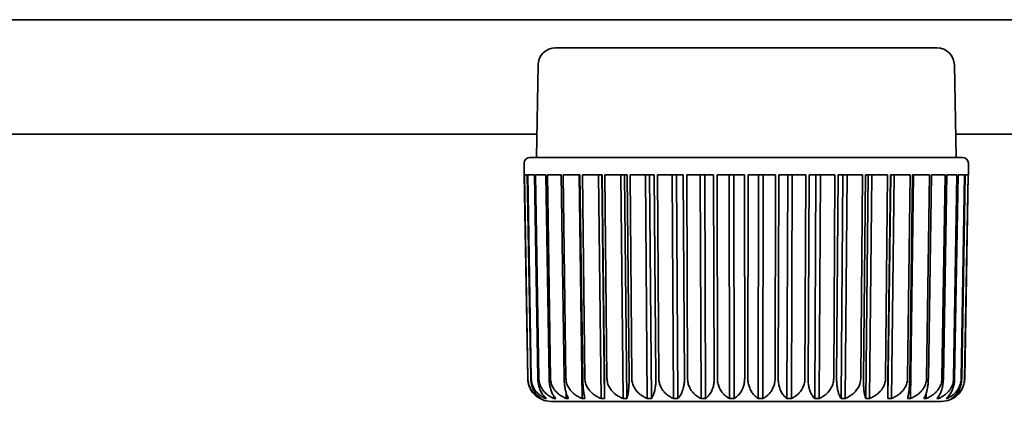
# Model space of a CAD drawing. Header units: millimetres. Extents: x 0 to 3360, y 0 to 2376.
# Tile 12 of 82: x 420 to 441, y 1600 to 1608. Entities that reach past the tile are written whole.
import ezdxf

# ---------------------------------------------------------------- set-up
doc = ezdxf.new("R2010")
doc.units = ezdxf.units.MM
doc.header["$LTSCALE"] = 8
doc.layers.add('Sichtbare Kanten(ISO)', color=7, linetype='Continuous', lineweight=35)

msp = doc.modelspace()

# ---------------------------------------------------------------- linework, layer by layer
at = {"layer": 'Sichtbare Kanten(ISO)'}
for p, q in [((395.232, 1608.08), (473.732, 1608.08)), ((431.441, 1607.466), (439.772, 1607.466)), ((431.06, 1607.092), (431.025, 1605.07)), ((440.153, 1607.092), (440.188, 1605.07)), ((431.034, 1605.58), (415.963, 1605.58)), ((450.034, 1605.58), (440.18, 1605.58)), ((430.882, 1605.07), (440.331, 1605.07)), ((430.755, 1604.689), (430.755, 1604.943)), ((440.458, 1604.689), (440.458, 1604.943)), ((430.757, 1604.689), (430.755, 1604.689)), ((430.835, 1600.236), (430.757, 1604.689)), ((430.822, 1604.689), (430.76, 1604.689)), ((430.76, 1604.689), (430.837, 1600.236)), ((430.9, 1600.236), (430.822, 1604.689)), ((430.98, 1604.689), (430.836, 1604.689)), ((430.836, 1604.689), (430.912, 1600.236)), ((431.056, 1600.236), (430.98, 1604.689)), ((431.229, 1604.689), (431.005, 1604.689)), ((431.005, 1604.689), (431.077, 1600.236)), ((431.301, 1600.236), (431.229, 1604.689)), ((431.562, 1604.689), (431.264, 1604.689)), ((431.264, 1604.689), (431.331, 1600.236)), ((431.63, 1600.236), (431.562, 1604.689)), ((431.975, 1604.689), (431.607, 1604.689)), ((431.607, 1604.689), (431.669, 1600.236)), ((431.955, 1604.689), (432.022, 1599.799)), ((432.036, 1600.236), (431.975, 1604.689)), ((432.458, 1604.689), (432.028, 1604.689)), ((432.028, 1604.689), (432.082, 1600.236)), ((432.378, 1604.689), (432.438, 1599.799)), ((432.511, 1599.799), (432.451, 1604.689)), ((432.512, 1600.236), (432.458, 1604.689)), ((433.002, 1604.689), (432.519, 1604.689)), ((432.519, 1604.689), (432.565, 1600.236)), ((432.865, 1604.689), (432.915, 1599.799)), ((432.997, 1599.799), (432.947, 1604.689)), ((433.047, 1600.236), (433.002, 1604.689)), ((433.597, 1604.689), (433.07, 1604.689)), ((433.07, 1604.689), (433.107, 1600.236)), ((433.405, 1604.689), (433.445, 1599.799)), ((433.534, 1599.799), (433.494, 1604.689)), ((433.633, 1600.236), (433.597, 1604.689)), ((434.231, 1604.689), (433.67, 1604.689)), ((433.67, 1604.689), (433.697, 1600.236)), ((433.987, 1604.689), (434.017, 1599.799)), ((434.112, 1599.799), (434.083, 1604.689)), ((434.257, 1600.236), (434.231, 1604.689)), ((434.892, 1604.689), (434.308, 1604.689)), ((434.308, 1604.689), (434.324, 1600.236)), ((434.602, 1604.689), (434.619, 1599.799)), ((434.719, 1599.799), (434.701, 1604.689)), ((434.908, 1600.236), (434.892, 1604.689)), ((435.566, 1604.689), (434.971, 1604.689)), ((434.971, 1604.689), (434.977, 1600.236)), ((435.235, 1604.689), (435.241, 1599.799)), ((435.343, 1599.799), (435.337, 1604.689)), ((435.572, 1600.236), (435.566, 1604.689)), ((435.647, 1604.689), (435.641, 1600.236)), ((436.242, 1604.689), (435.647, 1604.689)), ((435.876, 1604.689), (435.87, 1599.799)), ((435.972, 1599.799), (435.978, 1604.689)), ((436.236, 1600.236), (436.242, 1604.689)), ((436.321, 1604.689), (436.305, 1600.236)), ((436.905, 1604.689), (436.321, 1604.689)), ((436.512, 1604.689), (436.494, 1599.799)), ((436.594, 1599.799), (436.612, 1604.689)), ((436.889, 1600.236), (436.905, 1604.689)), ((436.982, 1604.689), (436.956, 1600.236)), ((437.543, 1604.689), (436.982, 1604.689)), ((437.13, 1604.689), (437.101, 1599.799)), ((437.197, 1599.799), (437.226, 1604.689)), ((437.516, 1600.236), (437.543, 1604.689)), ((437.616, 1604.689), (437.58, 1600.236)), ((438.143, 1604.689), (437.616, 1604.689)), ((437.719, 1604.689), (437.679, 1599.799)), ((437.768, 1599.799), (437.808, 1604.689)), ((438.107, 1600.236), (438.143, 1604.689)), ((438.211, 1604.689), (438.166, 1600.236)), ((438.694, 1604.689), (438.211, 1604.689)), ((438.266, 1604.689), (438.216, 1599.799)), ((438.298, 1599.799), (438.348, 1604.689)), ((438.648, 1600.236), (438.694, 1604.689)), ((438.756, 1604.689), (438.702, 1600.236)), ((438.762, 1604.689), (438.702, 1599.799)), ((439.185, 1604.689), (438.756, 1604.689)), ((438.776, 1599.799), (438.835, 1604.689)), ((439.131, 1600.236), (439.185, 1604.689)), ((439.239, 1604.689), (439.177, 1600.236)), ((439.191, 1599.799), (439.258, 1604.689)), ((439.606, 1604.689), (439.239, 1604.689)), ((439.545, 1600.236), (439.606, 1604.689)), ((439.651, 1604.689), (439.584, 1600.236)), ((439.949, 1604.689), (439.651, 1604.689)), ((439.882, 1600.236), (439.949, 1604.689)), ((439.984, 1604.689), (439.912, 1600.236)), ((440.208, 1604.689), (439.984, 1604.689)), ((440.136, 1600.236), (440.208, 1604.689)), ((440.233, 1604.689), (440.157, 1600.236)), ((440.377, 1604.689), (440.233, 1604.689)), ((440.302, 1600.236), (440.377, 1604.689)), ((440.391, 1604.689), (440.314, 1600.236)), ((440.376, 1600.236), (440.453, 1604.689)), ((440.456, 1604.689), (440.378, 1600.236)), ((440.453, 1604.689), (440.391, 1604.689)), ((440.458, 1604.689), (440.456, 1604.689)), ((431.219, 1599.82), (431.219, 1599.799)), ((431.406, 1599.846), (431.407, 1599.799)), ((431.674, 1599.917), (431.676, 1599.799)), ((439.537, 1599.799), (439.539, 1599.917)), ((439.807, 1599.799), (439.807, 1599.846)), ((439.994, 1599.799), (439.995, 1599.82)), ((431.117, 1599.806), (431.117, 1599.799)), ((437.739, 1599.736), (431.341, 1599.736)), ((439.872, 1599.736), (437.739, 1599.736)), ((440.096, 1599.799), (440.097, 1599.806))]:
    msp.add_line(p, q, dxfattribs=at)
for centre, radius, start, end in [((431.441, 1607.085), 0.381, 90, 179), ((439.772, 1607.085), 0.381, 1, 90), ((430.882, 1604.943), 0.127, 90, 180), ((440.331, 1604.943), 0.127, 0, 90), ((431.341, 1600.244), 0.508, 225.1191, 269.9884), ((439.872, 1600.244), 0.508, 270.002, 314.8809), ((432.466, 1599.863), 0.127, 269.9944, 270), ((432.663, 1599.863), 0.127, 270.0246, 270.0331), ((432.663, 1599.863), 0.127, 270, 270.0246), ((438.55, 1599.863), 0.127, 269.9669, 270)]:
    msp.add_arc(centre, radius, start, end, dxfattribs=at)
for points, knots in [([(430.835, 1600.236), (430.835, 1600.219), (430.836, 1600.203), (430.838, 1600.187), (430.84, 1600.171), (430.842, 1600.155), (430.845, 1600.139), (430.849, 1600.123), (430.853, 1600.107), (430.858, 1600.091), (430.863, 1600.076), (430.868, 1600.06), (430.875, 1600.044), (430.881, 1600.029), (430.889, 1600.013), (430.897, 1599.998), (430.906, 1599.983), (430.915, 1599.968), (430.925, 1599.953), (430.935, 1599.938), (430.946, 1599.924), (430.959, 1599.91), (430.966, 1599.901), (430.974, 1599.893), (430.982, 1599.884)], [0, 0, 0, 0, 0.1, 0.1, 0.1, 0.2, 0.2, 0.2, 0.3, 0.3, 0.3, 0.4, 0.4, 0.4, 0.5, 0.5, 0.5, 0.6, 0.6, 0.6, 0.7, 0.7, 0.7, 0.7612748, 0.7612748, 0.7612748, 0.7612748]), ([(430.837, 1600.236), (430.837, 1600.219), (430.839, 1600.203), (430.84, 1600.187), (430.842, 1600.171), (430.845, 1600.155), (430.848, 1600.139), (430.852, 1600.123), (430.856, 1600.107), (430.861, 1600.091), (430.867, 1600.076), (430.873, 1600.06), (430.88, 1600.044), (430.887, 1600.029), (430.894, 1600.013), (430.903, 1599.998), (430.912, 1599.983), (430.922, 1599.968), (430.933, 1599.953), (430.944, 1599.938), (430.955, 1599.924), (430.968, 1599.91), (430.981, 1599.896), (430.996, 1599.882), (431.011, 1599.869), (431.026, 1599.856), (431.043, 1599.843), (431.06, 1599.832), (431.078, 1599.82), (431.097, 1599.809), (431.117, 1599.799)], [0, 0, 0, 0, 0.1, 0.1, 0.1, 0.2, 0.2, 0.2, 0.3, 0.3, 0.3, 0.4, 0.4, 0.4, 0.5, 0.5, 0.5, 0.6, 0.6, 0.6, 0.7, 0.7, 0.7, 0.8, 0.8, 0.8, 0.9, 0.9, 0.9, 1, 1, 1, 1]), ([(430.9, 1600.236), (430.9, 1600.219), (430.901, 1600.203), (430.902, 1600.187), (430.904, 1600.171), (430.906, 1600.155), (430.909, 1600.139), (430.912, 1600.123), (430.915, 1600.107), (430.92, 1600.091), (430.924, 1600.076), (430.929, 1600.06), (430.935, 1600.044), (430.94, 1600.029), (430.947, 1600.013), (430.954, 1599.998), (430.961, 1599.983), (430.969, 1599.968), (430.978, 1599.953), (430.987, 1599.938), (430.996, 1599.924), (431.007, 1599.91), (431.017, 1599.896), (431.029, 1599.882), (431.041, 1599.869), (431.054, 1599.856), (431.067, 1599.843), (431.081, 1599.832), (431.096, 1599.82), (431.111, 1599.809), (431.127, 1599.799)], [0, 0, 0, 0, 0.1, 0.1, 0.1, 0.2, 0.2, 0.2, 0.3, 0.3, 0.3, 0.4, 0.4, 0.4, 0.5, 0.5, 0.5, 0.6, 0.6, 0.6, 0.7, 0.7, 0.7, 0.8, 0.8, 0.8, 0.9, 0.9, 0.9, 1, 1, 1, 1]), ([(430.912, 1600.236), (430.912, 1600.219), (430.913, 1600.203), (430.915, 1600.187), (430.917, 1600.171), (430.92, 1600.155), (430.924, 1600.139), (430.928, 1600.123), (430.932, 1600.107), (430.938, 1600.091), (430.944, 1600.076), (430.95, 1600.06), (430.958, 1600.044), (430.966, 1600.029), (430.974, 1600.013), (430.984, 1599.998), (430.994, 1599.983), (431.005, 1599.968), (431.016, 1599.953), (431.028, 1599.938), (431.041, 1599.924), (431.056, 1599.91), (431.07, 1599.896), (431.086, 1599.882), (431.102, 1599.869), (431.119, 1599.856), (431.137, 1599.843), (431.157, 1599.832), (431.176, 1599.82), (431.197, 1599.809), (431.219, 1599.799)], [0, 0, 0, 0, 0.1, 0.1, 0.1, 0.2, 0.2, 0.2, 0.3, 0.3, 0.3, 0.4, 0.4, 0.4, 0.5, 0.5, 0.5, 0.6, 0.6, 0.6, 0.7, 0.7, 0.7, 0.8, 0.8, 0.8, 0.9, 0.9, 0.9, 1, 1, 1, 1]), ([(431.056, 1600.236), (431.056, 1600.219), (431.057, 1600.203), (431.058, 1600.187), (431.06, 1600.171), (431.061, 1600.155), (431.064, 1600.139), (431.066, 1600.123), (431.069, 1600.107), (431.073, 1600.091), (431.076, 1600.076), (431.08, 1600.06), (431.085, 1600.044), (431.09, 1600.029), (431.095, 1600.013), (431.101, 1599.998), (431.107, 1599.983), (431.114, 1599.968), (431.121, 1599.953), (431.128, 1599.938), (431.136, 1599.924), (431.145, 1599.91), (431.153, 1599.896), (431.163, 1599.882), (431.173, 1599.869), (431.183, 1599.856), (431.194, 1599.843), (431.206, 1599.832), (431.218, 1599.82), (431.23, 1599.809), (431.244, 1599.799)], [0, 0, 0, 0, 0.1, 0.1, 0.1, 0.2, 0.2, 0.2, 0.3, 0.3, 0.3, 0.4, 0.4, 0.4, 0.5, 0.5, 0.5, 0.6, 0.6, 0.6, 0.7, 0.7, 0.7, 0.8, 0.8, 0.8, 0.9, 0.9, 0.9, 1, 1, 1, 1]), ([(431.077, 1600.236), (431.078, 1600.219), (431.079, 1600.203), (431.081, 1600.187), (431.083, 1600.171), (431.086, 1600.155), (431.09, 1600.139), (431.094, 1600.123), (431.1, 1600.107), (431.106, 1600.091), (431.112, 1600.076), (431.119, 1600.06), (431.127, 1600.044), (431.135, 1600.029), (431.144, 1600.013), (431.155, 1599.998), (431.165, 1599.983), (431.177, 1599.968), (431.189, 1599.953), (431.202, 1599.938), (431.216, 1599.924), (431.232, 1599.91), (431.247, 1599.896), (431.264, 1599.882), (431.282, 1599.869), (431.3, 1599.856), (431.319, 1599.843), (431.34, 1599.832), (431.361, 1599.82), (431.383, 1599.809), (431.407, 1599.799)], [0, 0, 0, 0, 0.1, 0.1, 0.1, 0.2, 0.2, 0.2, 0.3, 0.3, 0.3, 0.4, 0.4, 0.4, 0.5, 0.5, 0.5, 0.6, 0.6, 0.6, 0.7, 0.7, 0.7, 0.8, 0.8, 0.8, 0.9, 0.9, 0.9, 1, 1, 1, 1]), ([(431.301, 1600.236), (431.301, 1600.219), (431.302, 1600.203), (431.303, 1600.187), (431.304, 1600.171), (431.305, 1600.155), (431.307, 1600.139), (431.309, 1600.123), (431.311, 1600.107), (431.314, 1600.091), (431.317, 1600.076), (431.32, 1600.06), (431.324, 1600.044), (431.327, 1600.029), (431.331, 1600.013), (431.336, 1599.998), (431.34, 1599.983), (431.345, 1599.968), (431.351, 1599.953), (431.357, 1599.938), (431.363, 1599.924), (431.369, 1599.91), (431.376, 1599.896), (431.383, 1599.882), (431.391, 1599.869), (431.399, 1599.856), (431.407, 1599.843), (431.416, 1599.832), (431.425, 1599.82), (431.434, 1599.809), (431.445, 1599.799)], [0, 0, 0, 0, 0.1, 0.1, 0.1, 0.2, 0.2, 0.2, 0.3, 0.3, 0.3, 0.4, 0.4, 0.4, 0.5, 0.5, 0.5, 0.6, 0.6, 0.6, 0.7, 0.7, 0.7, 0.8, 0.8, 0.8, 0.9, 0.9, 0.9, 1, 1, 1, 1]), ([(431.331, 1600.236), (431.332, 1600.219), (431.333, 1600.203), (431.335, 1600.187), (431.337, 1600.171), (431.341, 1600.155), (431.345, 1600.139), (431.349, 1600.123), (431.354, 1600.107), (431.361, 1600.091), (431.367, 1600.076), (431.374, 1600.06), (431.383, 1600.044), (431.392, 1600.029), (431.401, 1600.013), (431.412, 1599.998), (431.423, 1599.983), (431.435, 1599.968), (431.448, 1599.953), (431.462, 1599.938), (431.476, 1599.924), (431.493, 1599.91), (431.509, 1599.896), (431.526, 1599.882), (431.545, 1599.869), (431.564, 1599.856), (431.584, 1599.843), (431.606, 1599.832), (431.628, 1599.82), (431.651, 1599.809), (431.676, 1599.799)], [0, 0, 0, 0, 0.1, 0.1, 0.1, 0.2, 0.2, 0.2, 0.3, 0.3, 0.3, 0.4, 0.4, 0.4, 0.5, 0.5, 0.5, 0.6, 0.6, 0.6, 0.7, 0.7, 0.7, 0.8, 0.8, 0.8, 0.9, 0.9, 0.9, 1, 1, 1, 1]), ([(431.63, 1600.236), (431.63, 1600.219), (431.63, 1600.203), (431.631, 1600.187), (431.632, 1600.171), (431.633, 1600.155), (431.634, 1600.139), (431.636, 1600.123), (431.637, 1600.107), (431.639, 1600.091), (431.641, 1600.076), (431.643, 1600.06), (431.646, 1600.044), (431.648, 1600.029), (431.651, 1600.013), (431.654, 1599.998), (431.657, 1599.983), (431.66, 1599.968), (431.664, 1599.953), (431.668, 1599.938), (431.672, 1599.924), (431.676, 1599.91), (431.681, 1599.896), (431.686, 1599.882), (431.691, 1599.869), (431.696, 1599.856), (431.702, 1599.843), (431.708, 1599.832), (431.714, 1599.82), (431.72, 1599.809), (431.727, 1599.799)], [0, 0, 0, 0, 0.1, 0.1, 0.1, 0.2, 0.2, 0.2, 0.3, 0.3, 0.3, 0.4, 0.4, 0.4, 0.5, 0.5, 0.5, 0.6, 0.6, 0.6, 0.7, 0.7, 0.7, 0.8, 0.8, 0.8, 0.9, 0.9, 0.9, 1, 1, 1, 1]), ([(431.669, 1600.236), (431.669, 1600.219), (431.67, 1600.203), (431.672, 1600.187), (431.675, 1600.171), (431.678, 1600.155), (431.682, 1600.139), (431.687, 1600.123), (431.692, 1600.107), (431.698, 1600.091), (431.705, 1600.076), (431.713, 1600.06), (431.721, 1600.044), (431.73, 1600.029), (431.74, 1600.013), (431.751, 1599.998), (431.762, 1599.983), (431.775, 1599.968), (431.788, 1599.953), (431.802, 1599.938), (431.817, 1599.924), (431.834, 1599.91), (431.85, 1599.896), (431.868, 1599.882), (431.887, 1599.869), (431.907, 1599.856), (431.928, 1599.843), (431.95, 1599.832), (431.972, 1599.82), (431.996, 1599.809), (432.022, 1599.799)], [0, 0, 0, 0, 0.1, 0.1, 0.1, 0.2, 0.2, 0.2, 0.3, 0.3, 0.3, 0.4, 0.4, 0.4, 0.5, 0.5, 0.5, 0.6, 0.6, 0.6, 0.7, 0.7, 0.7, 0.8, 0.8, 0.8, 0.9, 0.9, 0.9, 1, 1, 1, 1]), ([(432.036, 1600.236), (432.036, 1600.219), (432.036, 1600.203), (432.037, 1600.187), (432.037, 1600.171), (432.038, 1600.155), (432.039, 1600.139), (432.039, 1600.123), (432.04, 1600.107), (432.041, 1600.091), (432.042, 1600.076), (432.043, 1600.06), (432.045, 1600.044), (432.046, 1600.029), (432.047, 1600.013), (432.049, 1599.998), (432.05, 1599.983), (432.052, 1599.968), (432.054, 1599.953), (432.056, 1599.938), (432.058, 1599.924), (432.06, 1599.91), (432.062, 1599.896), (432.065, 1599.882), (432.067, 1599.869), (432.07, 1599.856), (432.072, 1599.843), (432.075, 1599.832), (432.078, 1599.82), (432.081, 1599.809), (432.084, 1599.799)], [0, 0, 0, 0, 0.1, 0.1, 0.1, 0.2, 0.2, 0.2, 0.3, 0.3, 0.3, 0.4, 0.4, 0.4, 0.5, 0.5, 0.5, 0.6, 0.6, 0.6, 0.7, 0.7, 0.7, 0.8, 0.8, 0.8, 0.9, 0.9, 0.9, 1, 1, 1, 1]), ([(432.082, 1600.236), (432.083, 1600.219), (432.084, 1600.203), (432.086, 1600.187), (432.088, 1600.171), (432.092, 1600.155), (432.096, 1600.139), (432.1, 1600.123), (432.106, 1600.107), (432.112, 1600.091), (432.119, 1600.076), (432.126, 1600.06), (432.135, 1600.044), (432.144, 1600.029), (432.154, 1600.013), (432.165, 1599.998), (432.176, 1599.983), (432.189, 1599.968), (432.203, 1599.953), (432.216, 1599.938), (432.232, 1599.924), (432.248, 1599.91), (432.265, 1599.896), (432.283, 1599.882), (432.302, 1599.869), (432.322, 1599.856), (432.343, 1599.843), (432.365, 1599.832), (432.388, 1599.82), (432.412, 1599.809), (432.438, 1599.799)], [0, 0, 0, 0, 0.1, 0.1, 0.1, 0.2, 0.2, 0.2, 0.3, 0.3, 0.3, 0.4, 0.4, 0.4, 0.5, 0.5, 0.5, 0.6, 0.6, 0.6, 0.7, 0.7, 0.7, 0.8, 0.8, 0.8, 0.9, 0.9, 0.9, 1, 1, 1, 1]), ([(432.512, 1600.236), (432.512, 1600.219), (432.512, 1600.203), (432.512, 1600.187), (432.512, 1600.171), (432.512, 1600.155), (432.512, 1600.139), (432.513, 1600.123), (432.513, 1600.107), (432.513, 1600.091), (432.513, 1600.076), (432.513, 1600.06), (432.513, 1600.044), (432.513, 1600.029), (432.513, 1600.013), (432.513, 1599.998), (432.513, 1599.983), (432.513, 1599.968), (432.513, 1599.953), (432.513, 1599.938), (432.513, 1599.924), (432.513, 1599.91), (432.513, 1599.896), (432.512, 1599.882), (432.512, 1599.869), (432.512, 1599.856), (432.512, 1599.843), (432.512, 1599.832), (432.511, 1599.82), (432.511, 1599.809), (432.511, 1599.799)], [0, 0, 0, 0, 0.1, 0.1, 0.1, 0.2, 0.2, 0.2, 0.3, 0.3, 0.3, 0.4, 0.4, 0.4, 0.5, 0.5, 0.5, 0.6, 0.6, 0.6, 0.7, 0.7, 0.7, 0.8, 0.8, 0.8, 0.9, 0.9, 0.9, 1, 1, 1, 1]), ([(432.565, 1600.236), (432.565, 1600.219), (432.566, 1600.203), (432.568, 1600.187), (432.571, 1600.171), (432.574, 1600.155), (432.578, 1600.139), (432.582, 1600.123), (432.588, 1600.107), (432.594, 1600.091), (432.6, 1600.076), (432.608, 1600.06), (432.617, 1600.044), (432.625, 1600.029), (432.635, 1600.013), (432.646, 1599.998), (432.657, 1599.983), (432.669, 1599.968), (432.683, 1599.953), (432.697, 1599.938), (432.712, 1599.924), (432.728, 1599.91), (432.744, 1599.896), (432.762, 1599.882), (432.781, 1599.869), (432.801, 1599.856), (432.821, 1599.843), (432.844, 1599.832), (432.866, 1599.82), (432.89, 1599.809), (432.915, 1599.799)], [0, 0, 0, 0, 0.1, 0.1, 0.1, 0.2, 0.2, 0.2, 0.3, 0.3, 0.3, 0.4, 0.4, 0.4, 0.5, 0.5, 0.5, 0.6, 0.6, 0.6, 0.7, 0.7, 0.7, 0.8, 0.8, 0.8, 0.9, 0.9, 0.9, 1, 1, 1, 1]), ([(433.047, 1600.236), (433.048, 1600.219), (433.048, 1600.203), (433.047, 1600.187), (433.047, 1600.171), (433.047, 1600.155), (433.046, 1600.139), (433.046, 1600.123), (433.045, 1600.107), (433.045, 1600.091), (433.044, 1600.076), (433.043, 1600.06), (433.042, 1600.044), (433.04, 1600.029), (433.039, 1600.013), (433.037, 1599.998), (433.036, 1599.983), (433.034, 1599.968), (433.032, 1599.953), (433.03, 1599.938), (433.028, 1599.924), (433.025, 1599.91), (433.023, 1599.896), (433.02, 1599.882), (433.018, 1599.869), (433.015, 1599.856), (433.011, 1599.843), (433.008, 1599.832), (433.005, 1599.82), (433.001, 1599.809), (432.997, 1599.799)], [0, 0, 0, 0, 0.1, 0.1, 0.1, 0.2, 0.2, 0.2, 0.3, 0.3, 0.3, 0.4, 0.4, 0.4, 0.5, 0.5, 0.5, 0.6, 0.6, 0.6, 0.7, 0.7, 0.7, 0.8, 0.8, 0.8, 0.9, 0.9, 0.9, 1, 1, 1, 1]), ([(433.107, 1600.236), (433.107, 1600.219), (433.108, 1600.203), (433.11, 1600.187), (433.112, 1600.171), (433.115, 1600.155), (433.119, 1600.139), (433.123, 1600.123), (433.128, 1600.107), (433.135, 1600.091), (433.141, 1600.076), (433.148, 1600.06), (433.156, 1600.044), (433.165, 1600.029), (433.174, 1600.013), (433.185, 1599.998), (433.195, 1599.983), (433.207, 1599.968), (433.22, 1599.953), (433.234, 1599.938), (433.248, 1599.924), (433.264, 1599.91), (433.28, 1599.896), (433.297, 1599.882), (433.315, 1599.869), (433.334, 1599.856), (433.354, 1599.843), (433.376, 1599.832), (433.397, 1599.82), (433.42, 1599.809), (433.445, 1599.799)], [0, 0, 0, 0, 0.1, 0.1, 0.1, 0.2, 0.2, 0.2, 0.3, 0.3, 0.3, 0.4, 0.4, 0.4, 0.5, 0.5, 0.5, 0.6, 0.6, 0.6, 0.7, 0.7, 0.7, 0.8, 0.8, 0.8, 0.9, 0.9, 0.9, 1, 1, 1, 1]), ([(433.633, 1600.236), (433.633, 1600.219), (433.633, 1600.203), (433.633, 1600.187), (433.632, 1600.171), (433.631, 1600.155), (433.63, 1600.139), (433.629, 1600.123), (433.628, 1600.107), (433.626, 1600.091), (433.624, 1600.076), (433.622, 1600.06), (433.62, 1600.044), (433.618, 1600.029), (433.615, 1600.013), (433.612, 1599.998), (433.609, 1599.983), (433.605, 1599.968), (433.601, 1599.953), (433.597, 1599.938), (433.593, 1599.924), (433.589, 1599.91), (433.584, 1599.896), (433.579, 1599.882), (433.573, 1599.869), (433.568, 1599.856), (433.562, 1599.843), (433.555, 1599.832), (433.549, 1599.82), (433.542, 1599.809), (433.534, 1599.799)], [0, 0, 0, 0, 0.1, 0.1, 0.1, 0.2, 0.2, 0.2, 0.3, 0.3, 0.3, 0.4, 0.4, 0.4, 0.5, 0.5, 0.5, 0.6, 0.6, 0.6, 0.7, 0.7, 0.7, 0.8, 0.8, 0.8, 0.9, 0.9, 0.9, 1, 1, 1, 1]), ([(433.697, 1600.236), (433.697, 1600.219), (433.698, 1600.203), (433.7, 1600.187), (433.702, 1600.171), (433.705, 1600.155), (433.709, 1600.139), (433.712, 1600.123), (433.717, 1600.107), (433.723, 1600.091), (433.729, 1600.076), (433.736, 1600.06), (433.744, 1600.044), (433.752, 1600.029), (433.76, 1600.013), (433.771, 1599.998), (433.781, 1599.983), (433.792, 1599.968), (433.804, 1599.953), (433.817, 1599.938), (433.83, 1599.924), (433.845, 1599.91), (433.86, 1599.896), (433.877, 1599.882), (433.894, 1599.869), (433.912, 1599.856), (433.931, 1599.843), (433.951, 1599.832), (433.971, 1599.82), (433.993, 1599.809), (434.017, 1599.799)], [0, 0, 0, 0, 0.1, 0.1, 0.1, 0.2, 0.2, 0.2, 0.3, 0.3, 0.3, 0.4, 0.4, 0.4, 0.5, 0.5, 0.5, 0.6, 0.6, 0.6, 0.7, 0.7, 0.7, 0.8, 0.8, 0.8, 0.9, 0.9, 0.9, 1, 1, 1, 1]), ([(434.257, 1600.236), (434.257, 1600.219), (434.257, 1600.203), (434.256, 1600.187), (434.256, 1600.171), (434.254, 1600.155), (434.253, 1600.139), (434.251, 1600.123), (434.249, 1600.107), (434.246, 1600.091), (434.244, 1600.076), (434.241, 1600.06), (434.237, 1600.044), (434.234, 1600.029), (434.23, 1600.013), (434.225, 1599.998), (434.22, 1599.983), (434.215, 1599.968), (434.21, 1599.953), (434.204, 1599.938), (434.198, 1599.924), (434.191, 1599.91), (434.184, 1599.896), (434.177, 1599.882), (434.168, 1599.869), (434.16, 1599.856), (434.152, 1599.843), (434.142, 1599.832), (434.133, 1599.82), (434.123, 1599.809), (434.112, 1599.799)], [0, 0, 0, 0, 0.1, 0.1, 0.1, 0.2, 0.2, 0.2, 0.3, 0.3, 0.3, 0.4, 0.4, 0.4, 0.5, 0.5, 0.5, 0.6, 0.6, 0.6, 0.7, 0.7, 0.7, 0.8, 0.8, 0.8, 0.9, 0.9, 0.9, 1, 1, 1, 1]), ([(434.324, 1600.236), (434.324, 1600.219), (434.325, 1600.203), (434.327, 1600.187), (434.329, 1600.171), (434.331, 1600.155), (434.335, 1600.139), (434.339, 1600.123), (434.343, 1600.107), (434.348, 1600.091), (434.354, 1600.076), (434.36, 1600.06), (434.367, 1600.044), (434.375, 1600.029), (434.383, 1600.013), (434.392, 1599.998), (434.401, 1599.983), (434.412, 1599.968), (434.423, 1599.953), (434.435, 1599.938), (434.447, 1599.924), (434.461, 1599.91), (434.475, 1599.896), (434.49, 1599.882), (434.506, 1599.869), (434.522, 1599.856), (434.54, 1599.843), (434.559, 1599.832), (434.578, 1599.82), (434.598, 1599.809), (434.619, 1599.799)], [0, 0, 0, 0, 0.1, 0.1, 0.1, 0.2, 0.2, 0.2, 0.3, 0.3, 0.3, 0.4, 0.4, 0.4, 0.5, 0.5, 0.5, 0.6, 0.6, 0.6, 0.7, 0.7, 0.7, 0.8, 0.8, 0.8, 0.9, 0.9, 0.9, 1, 1, 1, 1]), ([(434.908, 1600.236), (434.908, 1600.219), (434.907, 1600.203), (434.906, 1600.187), (434.905, 1600.171), (434.904, 1600.155), (434.901, 1600.139), (434.899, 1600.123), (434.896, 1600.107), (434.893, 1600.091), (434.89, 1600.076), (434.886, 1600.06), (434.881, 1600.044), (434.876, 1600.029), (434.871, 1600.013), (434.865, 1599.998), (434.859, 1599.983), (434.853, 1599.968), (434.845, 1599.953), (434.838, 1599.938), (434.83, 1599.924), (434.821, 1599.91), (434.812, 1599.896), (434.802, 1599.882), (434.792, 1599.869), (434.781, 1599.856), (434.77, 1599.843), (434.758, 1599.832), (434.746, 1599.82), (434.733, 1599.809), (434.719, 1599.799)], [0, 0, 0, 0, 0.1, 0.1, 0.1, 0.2, 0.2, 0.2, 0.3, 0.3, 0.3, 0.4, 0.4, 0.4, 0.5, 0.5, 0.5, 0.6, 0.6, 0.6, 0.7, 0.7, 0.7, 0.8, 0.8, 0.8, 0.9, 0.9, 0.9, 1, 1, 1, 1]), ([(434.977, 1600.236), (434.977, 1600.219), (434.978, 1600.203), (434.979, 1600.187), (434.981, 1600.171), (434.983, 1600.155), (434.986, 1600.139), (434.989, 1600.123), (434.993, 1600.107), (434.998, 1600.091), (435.003, 1600.076), (435.008, 1600.06), (435.015, 1600.044), (435.021, 1600.029), (435.029, 1600.013), (435.037, 1599.998), (435.046, 1599.983), (435.055, 1599.968), (435.065, 1599.953), (435.075, 1599.938), (435.087, 1599.924), (435.099, 1599.91), (435.112, 1599.896), (435.125, 1599.882), (435.14, 1599.869), (435.154, 1599.856), (435.17, 1599.843), (435.187, 1599.832), (435.204, 1599.82), (435.222, 1599.809), (435.241, 1599.799)], [0, 0, 0, 0, 0.1, 0.1, 0.1, 0.2, 0.2, 0.2, 0.3, 0.3, 0.3, 0.4, 0.4, 0.4, 0.5, 0.5, 0.5, 0.6, 0.6, 0.6, 0.7, 0.7, 0.7, 0.8, 0.8, 0.8, 0.9, 0.9, 0.9, 1, 1, 1, 1]), ([(435.572, 1600.236), (435.572, 1600.219), (435.571, 1600.203), (435.57, 1600.187), (435.568, 1600.171), (435.566, 1600.155), (435.564, 1600.139), (435.561, 1600.123), (435.558, 1600.107), (435.554, 1600.091), (435.549, 1600.076), (435.545, 1600.06), (435.539, 1600.044), (435.533, 1600.029), (435.527, 1600.013), (435.52, 1599.998), (435.512, 1599.983), (435.504, 1599.968), (435.495, 1599.953), (435.487, 1599.938), (435.477, 1599.924), (435.466, 1599.91), (435.455, 1599.896), (435.444, 1599.882), (435.431, 1599.869), (435.418, 1599.856), (435.405, 1599.843), (435.39, 1599.832), (435.375, 1599.82), (435.359, 1599.809), (435.343, 1599.799)], [0, 0, 0, 0, 0.1, 0.1, 0.1, 0.2, 0.2, 0.2, 0.3, 0.3, 0.3, 0.4, 0.4, 0.4, 0.5, 0.5, 0.5, 0.6, 0.6, 0.6, 0.7, 0.7, 0.7, 0.8, 0.8, 0.8, 0.9, 0.9, 0.9, 1, 1, 1, 1]), ([(435.641, 1600.236), (435.641, 1600.219), (435.642, 1600.203), (435.643, 1600.187), (435.645, 1600.171), (435.647, 1600.155), (435.649, 1600.139), (435.652, 1600.123), (435.656, 1600.107), (435.66, 1600.091), (435.664, 1600.076), (435.669, 1600.06), (435.674, 1600.044), (435.68, 1600.029), (435.686, 1600.013), (435.693, 1599.998), (435.701, 1599.983), (435.709, 1599.968), (435.718, 1599.953), (435.727, 1599.938), (435.736, 1599.924), (435.747, 1599.91), (435.758, 1599.896), (435.77, 1599.882), (435.782, 1599.869), (435.795, 1599.856), (435.809, 1599.843), (435.823, 1599.832), (435.838, 1599.82), (435.854, 1599.809), (435.87, 1599.799)], [0, 0, 0, 0, 0.1, 0.1, 0.1, 0.2, 0.2, 0.2, 0.3, 0.3, 0.3, 0.4, 0.4, 0.4, 0.5, 0.5, 0.5, 0.6, 0.6, 0.6, 0.7, 0.7, 0.7, 0.8, 0.8, 0.8, 0.9, 0.9, 0.9, 1, 1, 1, 1]), ([(436.236, 1600.236), (436.236, 1600.219), (436.236, 1600.203), (436.234, 1600.187), (436.232, 1600.171), (436.23, 1600.155), (436.227, 1600.139), (436.224, 1600.123), (436.22, 1600.107), (436.215, 1600.091), (436.21, 1600.076), (436.205, 1600.06), (436.198, 1600.044), (436.192, 1600.029), (436.184, 1600.013), (436.176, 1599.998), (436.168, 1599.983), (436.158, 1599.968), (436.148, 1599.953), (436.138, 1599.938), (436.126, 1599.924), (436.114, 1599.91), (436.102, 1599.896), (436.088, 1599.882), (436.073, 1599.869), (436.059, 1599.856), (436.043, 1599.843), (436.026, 1599.832), (436.009, 1599.82), (435.991, 1599.809), (435.972, 1599.799)], [0, 0, 0, 0, 0.1, 0.1, 0.1, 0.2, 0.2, 0.2, 0.3, 0.3, 0.3, 0.4, 0.4, 0.4, 0.5, 0.5, 0.5, 0.6, 0.6, 0.6, 0.7, 0.7, 0.7, 0.8, 0.8, 0.8, 0.9, 0.9, 0.9, 1, 1, 1, 1]), ([(436.305, 1600.236), (436.305, 1600.219), (436.306, 1600.203), (436.307, 1600.187), (436.308, 1600.171), (436.31, 1600.155), (436.312, 1600.139), (436.314, 1600.123), (436.317, 1600.107), (436.32, 1600.091), (436.324, 1600.076), (436.328, 1600.06), (436.332, 1600.044), (436.337, 1600.029), (436.342, 1600.013), (436.348, 1599.998), (436.354, 1599.983), (436.361, 1599.968), (436.368, 1599.953), (436.375, 1599.938), (436.383, 1599.924), (436.392, 1599.91), (436.401, 1599.896), (436.411, 1599.882), (436.421, 1599.869), (436.432, 1599.856), (436.443, 1599.843), (436.455, 1599.832), (436.467, 1599.82), (436.481, 1599.809), (436.494, 1599.799)], [0, 0, 0, 0, 0.1, 0.1, 0.1, 0.2, 0.2, 0.2, 0.3, 0.3, 0.3, 0.4, 0.4, 0.4, 0.5, 0.5, 0.5, 0.6, 0.6, 0.6, 0.7, 0.7, 0.7, 0.8, 0.8, 0.8, 0.9, 0.9, 0.9, 1, 1, 1, 1]), ([(436.889, 1600.236), (436.889, 1600.219), (436.888, 1600.203), (436.886, 1600.187), (436.884, 1600.171), (436.882, 1600.155), (436.878, 1600.139), (436.875, 1600.123), (436.87, 1600.107), (436.865, 1600.091), (436.859, 1600.076), (436.853, 1600.06), (436.846, 1600.044), (436.839, 1600.029), (436.83, 1600.013), (436.821, 1599.998), (436.812, 1599.983), (436.801, 1599.968), (436.79, 1599.953), (436.778, 1599.938), (436.766, 1599.924), (436.752, 1599.91), (436.738, 1599.896), (436.723, 1599.882), (436.707, 1599.869), (436.691, 1599.856), (436.673, 1599.843), (436.654, 1599.832), (436.635, 1599.82), (436.615, 1599.809), (436.594, 1599.799)], [0, 0, 0, 0, 0.1, 0.1, 0.1, 0.2, 0.2, 0.2, 0.3, 0.3, 0.3, 0.4, 0.4, 0.4, 0.5, 0.5, 0.5, 0.6, 0.6, 0.6, 0.7, 0.7, 0.7, 0.8, 0.8, 0.8, 0.9, 0.9, 0.9, 1, 1, 1, 1]), ([(436.956, 1600.236), (436.956, 1600.219), (436.956, 1600.203), (436.957, 1600.187), (436.958, 1600.171), (436.959, 1600.155), (436.96, 1600.139), (436.962, 1600.123), (436.964, 1600.107), (436.967, 1600.091), (436.969, 1600.076), (436.972, 1600.06), (436.976, 1600.044), (436.98, 1600.029), (436.984, 1600.013), (436.988, 1599.998), (436.993, 1599.983), (436.998, 1599.968), (437.003, 1599.953), (437.009, 1599.938), (437.015, 1599.924), (437.022, 1599.91), (437.029, 1599.896), (437.037, 1599.882), (437.045, 1599.869), (437.053, 1599.856), (437.061, 1599.843), (437.071, 1599.832), (437.08, 1599.82), (437.09, 1599.809), (437.101, 1599.799)], [0, 0, 0, 0, 0.1, 0.1, 0.1, 0.2, 0.2, 0.2, 0.3, 0.3, 0.3, 0.4, 0.4, 0.4, 0.5, 0.5, 0.5, 0.6, 0.6, 0.6, 0.7, 0.7, 0.7, 0.8, 0.8, 0.8, 0.9, 0.9, 0.9, 1, 1, 1, 1]), ([(437.516, 1600.236), (437.516, 1600.219), (437.515, 1600.203), (437.513, 1600.187), (437.511, 1600.171), (437.508, 1600.155), (437.505, 1600.139), (437.501, 1600.123), (437.496, 1600.107), (437.49, 1600.091), (437.484, 1600.076), (437.477, 1600.06), (437.47, 1600.044), (437.462, 1600.029), (437.453, 1600.013), (437.443, 1599.998), (437.433, 1599.983), (437.421, 1599.968), (437.409, 1599.953), (437.396, 1599.938), (437.383, 1599.924), (437.368, 1599.91), (437.353, 1599.896), (437.337, 1599.882), (437.319, 1599.869), (437.301, 1599.856), (437.282, 1599.843), (437.262, 1599.832), (437.242, 1599.82), (437.22, 1599.809), (437.197, 1599.799)], [0, 0, 0, 0, 0.1, 0.1, 0.1, 0.2, 0.2, 0.2, 0.3, 0.3, 0.3, 0.4, 0.4, 0.4, 0.5, 0.5, 0.5, 0.6, 0.6, 0.6, 0.7, 0.7, 0.7, 0.8, 0.8, 0.8, 0.9, 0.9, 0.9, 1, 1, 1, 1]), ([(437.58, 1600.236), (437.58, 1600.219), (437.58, 1600.203), (437.58, 1600.187), (437.581, 1600.171), (437.582, 1600.155), (437.583, 1600.139), (437.584, 1600.123), (437.585, 1600.107), (437.587, 1600.091), (437.589, 1600.076), (437.591, 1600.06), (437.593, 1600.044), (437.596, 1600.029), (437.598, 1600.013), (437.601, 1599.998), (437.604, 1599.983), (437.608, 1599.968), (437.612, 1599.953), (437.616, 1599.938), (437.62, 1599.924), (437.625, 1599.91), (437.629, 1599.896), (437.634, 1599.882), (437.64, 1599.869), (437.645, 1599.856), (437.651, 1599.843), (437.658, 1599.832), (437.664, 1599.82), (437.671, 1599.809), (437.679, 1599.799)], [0, 0, 0, 0, 0.1, 0.1, 0.1, 0.2, 0.2, 0.2, 0.3, 0.3, 0.3, 0.4, 0.4, 0.4, 0.5, 0.5, 0.5, 0.6, 0.6, 0.6, 0.7, 0.7, 0.7, 0.8, 0.8, 0.8, 0.9, 0.9, 0.9, 1, 1, 1, 1]), ([(437.768, 1599.799), (437.832, 1599.825), (437.899, 1599.865), (437.996, 1599.952), (438.044, 1600.012), (438.092, 1600.119), (438.106, 1600.181), (438.107, 1600.236)], [-0.05711741, -0.05711741, -0.05711741, -0.05711741, -0.03649516, -0.03649516, -0.01691763, -0.01691763, -0.00087927, -0.00087927, -0.00087927, -0.00087927]), ([(438.166, 1600.236), (438.166, 1600.219), (438.166, 1600.203), (438.166, 1600.187), (438.166, 1600.171), (438.166, 1600.155), (438.167, 1600.139), (438.167, 1600.123), (438.168, 1600.107), (438.169, 1600.091), (438.169, 1600.076), (438.17, 1600.06), (438.172, 1600.044), (438.173, 1600.029), (438.174, 1600.013), (438.176, 1599.998), (438.177, 1599.983), (438.179, 1599.968), (438.181, 1599.953), (438.183, 1599.938), (438.185, 1599.924), (438.188, 1599.91), (438.19, 1599.896), (438.193, 1599.882), (438.196, 1599.869), (438.199, 1599.856), (438.202, 1599.843), (438.205, 1599.832), (438.208, 1599.82), (438.212, 1599.809), (438.216, 1599.799)], [0, 0, 0, 0, 0.1, 0.1, 0.1, 0.2, 0.2, 0.2, 0.3, 0.3, 0.3, 0.4, 0.4, 0.4, 0.5, 0.5, 0.5, 0.6, 0.6, 0.6, 0.7, 0.7, 0.7, 0.8, 0.8, 0.8, 0.9, 0.9, 0.9, 1, 1, 1, 1]), ([(438.648, 1600.236), (438.648, 1600.219), (438.647, 1600.203), (438.645, 1600.187), (438.643, 1600.171), (438.639, 1600.155), (438.635, 1600.139), (438.631, 1600.123), (438.625, 1600.107), (438.619, 1600.091), (438.613, 1600.076), (438.605, 1600.06), (438.597, 1600.044), (438.588, 1600.029), (438.578, 1600.013), (438.567, 1599.998), (438.556, 1599.983), (438.544, 1599.968), (438.53, 1599.953), (438.516, 1599.938), (438.502, 1599.924), (438.485, 1599.91), (438.469, 1599.896), (438.451, 1599.882), (438.432, 1599.869), (438.413, 1599.856), (438.392, 1599.843), (438.37, 1599.832), (438.347, 1599.82), (438.324, 1599.809), (438.298, 1599.799)], [0, 0, 0, 0, 0.1, 0.1, 0.1, 0.2, 0.2, 0.2, 0.3, 0.3, 0.3, 0.4, 0.4, 0.4, 0.5, 0.5, 0.5, 0.6, 0.6, 0.6, 0.7, 0.7, 0.7, 0.8, 0.8, 0.8, 0.9, 0.9, 0.9, 1, 1, 1, 1]), ([(438.702, 1600.236), (438.701, 1600.219), (438.701, 1600.203), (438.701, 1600.187), (438.701, 1600.171), (438.701, 1600.155), (438.701, 1600.139), (438.701, 1600.123), (438.7, 1600.107), (438.7, 1600.091), (438.7, 1600.076), (438.7, 1600.06), (438.7, 1600.044), (438.7, 1600.029), (438.7, 1600.013), (438.7, 1599.998), (438.7, 1599.983), (438.7, 1599.968), (438.7, 1599.953), (438.7, 1599.938), (438.7, 1599.924), (438.701, 1599.91), (438.701, 1599.896), (438.701, 1599.882), (438.701, 1599.869), (438.701, 1599.856), (438.701, 1599.843), (438.702, 1599.832), (438.702, 1599.82), (438.702, 1599.809), (438.702, 1599.799)], [0, 0, 0, 0, 0.1, 0.1, 0.1, 0.2, 0.2, 0.2, 0.3, 0.3, 0.3, 0.4, 0.4, 0.4, 0.5, 0.5, 0.5, 0.6, 0.6, 0.6, 0.7, 0.7, 0.7, 0.8, 0.8, 0.8, 0.9, 0.9, 0.9, 1, 1, 1, 1]), ([(439.131, 1600.236), (439.13, 1600.219), (439.129, 1600.203), (439.127, 1600.187), (439.125, 1600.171), (439.121, 1600.155), (439.117, 1600.139), (439.113, 1600.123), (439.107, 1600.107), (439.101, 1600.091), (439.094, 1600.076), (439.087, 1600.06), (439.078, 1600.044), (439.069, 1600.029), (439.059, 1600.013), (439.048, 1599.998), (439.037, 1599.983), (439.024, 1599.968), (439.011, 1599.953), (438.997, 1599.938), (438.982, 1599.924), (438.965, 1599.91), (438.948, 1599.896), (438.93, 1599.882), (438.911, 1599.869), (438.891, 1599.856), (438.87, 1599.843), (438.848, 1599.832), (438.825, 1599.82), (438.801, 1599.809), (438.776, 1599.799)], [0, 0, 0, 0, 0.1, 0.1, 0.1, 0.2, 0.2, 0.2, 0.3, 0.3, 0.3, 0.4, 0.4, 0.4, 0.5, 0.5, 0.5, 0.6, 0.6, 0.6, 0.7, 0.7, 0.7, 0.8, 0.8, 0.8, 0.9, 0.9, 0.9, 1, 1, 1, 1]), ([(439.177, 1600.236), (439.177, 1600.219), (439.177, 1600.203), (439.176, 1600.187), (439.176, 1600.171), (439.175, 1600.155), (439.174, 1600.139), (439.174, 1600.123), (439.173, 1600.107), (439.172, 1600.091), (439.171, 1600.076), (439.17, 1600.06), (439.169, 1600.044), (439.167, 1600.029), (439.166, 1600.013), (439.164, 1599.998), (439.163, 1599.983), (439.161, 1599.968), (439.159, 1599.953), (439.157, 1599.938), (439.155, 1599.924), (439.153, 1599.91), (439.151, 1599.896), (439.149, 1599.882), (439.146, 1599.869), (439.144, 1599.856), (439.141, 1599.843), (439.138, 1599.832), (439.135, 1599.82), (439.132, 1599.809), (439.129, 1599.799)], [0, 0, 0, 0, 0.1, 0.1, 0.1, 0.2, 0.2, 0.2, 0.3, 0.3, 0.3, 0.4, 0.4, 0.4, 0.5, 0.5, 0.5, 0.6, 0.6, 0.6, 0.7, 0.7, 0.7, 0.8, 0.8, 0.8, 0.9, 0.9, 0.9, 1, 1, 1, 1]), ([(439.545, 1600.236), (439.544, 1600.219), (439.543, 1600.203), (439.541, 1600.187), (439.539, 1600.171), (439.535, 1600.155), (439.531, 1600.139), (439.527, 1600.123), (439.521, 1600.107), (439.515, 1600.091), (439.508, 1600.076), (439.501, 1600.06), (439.492, 1600.044), (439.483, 1600.029), (439.473, 1600.013), (439.462, 1599.998), (439.451, 1599.983), (439.439, 1599.968), (439.425, 1599.953), (439.411, 1599.938), (439.396, 1599.924), (439.38, 1599.91), (439.363, 1599.896), (439.345, 1599.882), (439.326, 1599.869), (439.306, 1599.856), (439.286, 1599.843), (439.263, 1599.832), (439.241, 1599.82), (439.217, 1599.809), (439.191, 1599.799)], [0, 0, 0, 0, 0.1, 0.1, 0.1, 0.2, 0.2, 0.2, 0.3, 0.3, 0.3, 0.4, 0.4, 0.4, 0.5, 0.5, 0.5, 0.6, 0.6, 0.6, 0.7, 0.7, 0.7, 0.8, 0.8, 0.8, 0.9, 0.9, 0.9, 1, 1, 1, 1]), ([(439.584, 1600.236), (439.583, 1600.219), (439.583, 1600.203), (439.582, 1600.187), (439.581, 1600.171), (439.58, 1600.155), (439.579, 1600.139), (439.578, 1600.123), (439.576, 1600.107), (439.574, 1600.091), (439.572, 1600.076), (439.57, 1600.06), (439.568, 1600.044), (439.565, 1600.029), (439.562, 1600.013), (439.559, 1599.998), (439.556, 1599.983), (439.553, 1599.968), (439.549, 1599.953), (439.545, 1599.938), (439.541, 1599.924), (439.537, 1599.91), (439.532, 1599.896), (439.527, 1599.882), (439.522, 1599.869), (439.517, 1599.856), (439.511, 1599.843), (439.505, 1599.832), (439.499, 1599.82), (439.493, 1599.809), (439.486, 1599.799)], [0, 0, 0, 0, 0.1, 0.1, 0.1, 0.2, 0.2, 0.2, 0.3, 0.3, 0.3, 0.4, 0.4, 0.4, 0.5, 0.5, 0.5, 0.6, 0.6, 0.6, 0.7, 0.7, 0.7, 0.8, 0.8, 0.8, 0.9, 0.9, 0.9, 1, 1, 1, 1]), ([(439.882, 1600.236), (439.881, 1600.219), (439.88, 1600.203), (439.878, 1600.187), (439.876, 1600.171), (439.873, 1600.155), (439.868, 1600.139), (439.864, 1600.123), (439.859, 1600.107), (439.852, 1600.091), (439.846, 1600.076), (439.839, 1600.06), (439.83, 1600.044), (439.822, 1600.029), (439.812, 1600.013), (439.801, 1599.998), (439.79, 1599.983), (439.778, 1599.968), (439.765, 1599.953), (439.751, 1599.938), (439.737, 1599.924), (439.721, 1599.91), (439.705, 1599.896), (439.687, 1599.882), (439.668, 1599.869), (439.649, 1599.856), (439.629, 1599.843), (439.607, 1599.832), (439.585, 1599.82), (439.562, 1599.809), (439.537, 1599.799)], [0, 0, 0, 0, 0.1, 0.1, 0.1, 0.2, 0.2, 0.2, 0.3, 0.3, 0.3, 0.4, 0.4, 0.4, 0.5, 0.5, 0.5, 0.6, 0.6, 0.6, 0.7, 0.7, 0.7, 0.8, 0.8, 0.8, 0.9, 0.9, 0.9, 1, 1, 1, 1]), ([(439.912, 1600.236), (439.912, 1600.219), (439.911, 1600.203), (439.91, 1600.187), (439.909, 1600.171), (439.908, 1600.155), (439.906, 1600.139), (439.904, 1600.123), (439.902, 1600.107), (439.899, 1600.091), (439.896, 1600.076), (439.893, 1600.06), (439.89, 1600.044), (439.886, 1600.029), (439.882, 1600.013), (439.877, 1599.998), (439.873, 1599.983), (439.868, 1599.968), (439.862, 1599.953), (439.857, 1599.938), (439.85, 1599.924), (439.844, 1599.91), (439.837, 1599.896), (439.83, 1599.882), (439.822, 1599.869), (439.814, 1599.856), (439.806, 1599.843), (439.797, 1599.832), (439.788, 1599.82), (439.779, 1599.809), (439.768, 1599.799)], [0, 0, 0, 0, 0.1, 0.1, 0.1, 0.2, 0.2, 0.2, 0.3, 0.3, 0.3, 0.4, 0.4, 0.4, 0.5, 0.5, 0.5, 0.6, 0.6, 0.6, 0.7, 0.7, 0.7, 0.8, 0.8, 0.8, 0.9, 0.9, 0.9, 1, 1, 1, 1]), ([(440.136, 1600.236), (440.135, 1600.219), (440.134, 1600.203), (440.132, 1600.187), (440.13, 1600.171), (440.127, 1600.155), (440.123, 1600.139), (440.119, 1600.123), (440.114, 1600.107), (440.108, 1600.091), (440.101, 1600.076), (440.094, 1600.06), (440.086, 1600.044), (440.078, 1600.029), (440.069, 1600.013), (440.058, 1599.998), (440.048, 1599.983), (440.036, 1599.968), (440.024, 1599.953), (440.011, 1599.938), (439.997, 1599.924), (439.982, 1599.91), (439.966, 1599.896), (439.95, 1599.882), (439.932, 1599.869), (439.914, 1599.856), (439.894, 1599.843), (439.873, 1599.832), (439.853, 1599.82), (439.83, 1599.809), (439.807, 1599.799)], [0, 0, 0, 0, 0.1, 0.1, 0.1, 0.2, 0.2, 0.2, 0.3, 0.3, 0.3, 0.4, 0.4, 0.4, 0.5, 0.5, 0.5, 0.6, 0.6, 0.6, 0.7, 0.7, 0.7, 0.8, 0.8, 0.8, 0.9, 0.9, 0.9, 1, 1, 1, 1]), ([(440.157, 1600.236), (440.157, 1600.219), (440.156, 1600.203), (440.155, 1600.187), (440.154, 1600.171), (440.152, 1600.155), (440.149, 1600.139), (440.147, 1600.123), (440.144, 1600.107), (440.14, 1600.091), (440.137, 1600.076), (440.133, 1600.06), (440.128, 1600.044), (440.123, 1600.029), (440.118, 1600.013), (440.112, 1599.998), (440.106, 1599.983), (440.1, 1599.968), (440.092, 1599.953), (440.085, 1599.938), (440.077, 1599.924), (440.068, 1599.91), (440.06, 1599.896), (440.05, 1599.882), (440.04, 1599.869), (440.03, 1599.856), (440.019, 1599.843), (440.007, 1599.832), (439.996, 1599.82), (439.983, 1599.809), (439.97, 1599.799)], [0, 0, 0, 0, 0.1, 0.1, 0.1, 0.2, 0.2, 0.2, 0.3, 0.3, 0.3, 0.4, 0.4, 0.4, 0.5, 0.5, 0.5, 0.6, 0.6, 0.6, 0.7, 0.7, 0.7, 0.8, 0.8, 0.8, 0.9, 0.9, 0.9, 1, 1, 1, 1]), ([(440.302, 1600.236), (440.301, 1600.219), (440.3, 1600.203), (440.298, 1600.187), (440.296, 1600.171), (440.293, 1600.155), (440.289, 1600.139), (440.285, 1600.123), (440.281, 1600.107), (440.275, 1600.091), (440.269, 1600.076), (440.263, 1600.06), (440.255, 1600.044), (440.247, 1600.029), (440.239, 1600.013), (440.229, 1599.998), (440.219, 1599.983), (440.209, 1599.968), (440.197, 1599.953), (440.185, 1599.938), (440.172, 1599.924), (440.157, 1599.91), (440.143, 1599.896), (440.128, 1599.882), (440.111, 1599.869), (440.094, 1599.856), (440.076, 1599.843), (440.056, 1599.832), (440.037, 1599.82), (440.016, 1599.809), (439.994, 1599.799)], [0, 0, 0, 0, 0.1, 0.1, 0.1, 0.2, 0.2, 0.2, 0.3, 0.3, 0.3, 0.4, 0.4, 0.4, 0.5, 0.5, 0.5, 0.6, 0.6, 0.6, 0.7, 0.7, 0.7, 0.8, 0.8, 0.8, 0.9, 0.9, 0.9, 1, 1, 1, 1]), ([(440.314, 1600.236), (440.313, 1600.219), (440.312, 1600.203), (440.311, 1600.187), (440.309, 1600.171), (440.307, 1600.155), (440.304, 1600.139), (440.301, 1600.123), (440.298, 1600.107), (440.293, 1600.091), (440.289, 1600.076), (440.284, 1600.06), (440.279, 1600.044), (440.273, 1600.029), (440.267, 1600.013), (440.259, 1599.998), (440.252, 1599.983), (440.244, 1599.968), (440.235, 1599.953), (440.226, 1599.938), (440.217, 1599.924), (440.206, 1599.91), (440.196, 1599.896), (440.184, 1599.882), (440.172, 1599.869), (440.159, 1599.856), (440.146, 1599.843), (440.132, 1599.832), (440.117, 1599.82), (440.102, 1599.809), (440.086, 1599.799)], [0, 0, 0, 0, 0.1, 0.1, 0.1, 0.2, 0.2, 0.2, 0.3, 0.3, 0.3, 0.4, 0.4, 0.4, 0.5, 0.5, 0.5, 0.6, 0.6, 0.6, 0.7, 0.7, 0.7, 0.8, 0.8, 0.8, 0.9, 0.9, 0.9, 1, 1, 1, 1]), ([(440.376, 1600.236), (440.376, 1600.219), (440.375, 1600.203), (440.373, 1600.187), (440.371, 1600.171), (440.368, 1600.155), (440.365, 1600.139), (440.361, 1600.123), (440.357, 1600.107), (440.352, 1600.091), (440.347, 1600.076), (440.34, 1600.06), (440.334, 1600.044), (440.327, 1600.029), (440.319, 1600.013), (440.31, 1599.998), (440.301, 1599.983), (440.291, 1599.968), (440.28, 1599.953), (440.27, 1599.938), (440.258, 1599.924), (440.245, 1599.91), (440.232, 1599.896), (440.218, 1599.882), (440.202, 1599.869), (440.187, 1599.856), (440.171, 1599.843), (440.153, 1599.832), (440.135, 1599.82), (440.117, 1599.809), (440.096, 1599.799)], [0, 0, 0, 0, 0.1, 0.1, 0.1, 0.2, 0.2, 0.2, 0.3, 0.3, 0.3, 0.4, 0.4, 0.4, 0.5, 0.5, 0.5, 0.6, 0.6, 0.6, 0.7, 0.7, 0.7, 0.8, 0.8, 0.8, 0.9, 0.9, 0.9, 1, 1, 1, 1]), ([(440.378, 1600.236), (440.378, 1600.219), (440.377, 1600.203), (440.375, 1600.187), (440.374, 1600.171), (440.371, 1600.155), (440.368, 1600.139), (440.364, 1600.123), (440.36, 1600.107), (440.355, 1600.091), (440.351, 1600.076), (440.345, 1600.06), (440.338, 1600.044), (440.332, 1600.029), (440.324, 1600.013), (440.316, 1599.998), (440.308, 1599.983), (440.298, 1599.968), (440.288, 1599.953), (440.278, 1599.938), (440.267, 1599.924), (440.254, 1599.91), (440.247, 1599.901), (440.239, 1599.893), (440.231, 1599.884)], [0, 0, 0, 0, 0.1, 0.1, 0.1, 0.2, 0.2, 0.2, 0.3, 0.3, 0.3, 0.4, 0.4, 0.4, 0.5, 0.5, 0.5, 0.6, 0.6, 0.6, 0.7, 0.7, 0.7, 0.7612708, 0.7612708, 0.7612708, 0.7612708]), ([(435.87, 1599.799), (435.887, 1599.799), (435.904, 1599.799), (435.921, 1599.799), (435.938, 1599.799), (435.955, 1599.799), (435.972, 1599.799)], [-0.00508146, -0.00508146, -0.00508146, -0.00508146, 0, 0, 0, 0.00508086, 0.00508086, 0.00508086, 0.00508086]), ([(436.494, 1599.799), (436.511, 1599.799), (436.528, 1599.799), (436.544, 1599.799), (436.561, 1599.799), (436.577, 1599.799), (436.594, 1599.799)], [-0.00508145, -0.00508145, -0.00508145, -0.00508145, 0, 0, 0, 0.00508086, 0.00508086, 0.00508086, 0.00508086]), ([(437.101, 1599.799), (437.117, 1599.799), (437.133, 1599.799), (437.149, 1599.799), (437.165, 1599.799), (437.181, 1599.799), (437.197, 1599.799)], [-0.00508146, -0.00508146, -0.00508146, -0.00508146, 0, 0, 0, 0.00508086, 0.00508086, 0.00508086, 0.00508086]), ([(437.679, 1599.799), (437.694, 1599.799), (437.709, 1599.799), (437.724, 1599.799), (437.739, 1599.799), (437.754, 1599.799), (437.768, 1599.799)], [-0.00508145, -0.00508145, -0.00508145, -0.00508145, 0, 0, 0, 0.00508084, 0.00508084, 0.00508084, 0.00508084]), ([(438.216, 1599.799), (438.23, 1599.799), (438.244, 1599.799), (438.257, 1599.799), (438.271, 1599.799), (438.285, 1599.799), (438.298, 1599.799)], [-0.00508146, -0.00508146, -0.00508146, -0.00508146, 0, 0, 0, 0.00508086, 0.00508086, 0.00508086, 0.00508086]), ([(438.702, 1599.799), (438.715, 1599.799), (438.727, 1599.799), (438.739, 1599.799), (438.751, 1599.799), (438.763, 1599.799), (438.776, 1599.799)], [-0.00508145, -0.00508145, -0.00508145, -0.00508145, 0, 0, 0, 0.00508086, 0.00508086, 0.00508086, 0.00508086]), ([(439.129, 1599.799), (439.139, 1599.799), (439.15, 1599.799), (439.16, 1599.799), (439.171, 1599.799), (439.181, 1599.799), (439.191, 1599.799)], [-0.00508146, -0.00508146, -0.00508146, -0.00508146, 0, 0, 0, 0.00508086, 0.00508086, 0.00508086, 0.00508086]), ([(439.486, 1599.799), (439.495, 1599.799), (439.504, 1599.799), (439.512, 1599.799), (439.52, 1599.799), (439.529, 1599.799), (439.537, 1599.799)], [-0.00508145, -0.00508145, -0.00508145, -0.00508145, 0, 0, 0, 0.00508086, 0.00508086, 0.00508086, 0.00508086]), ([(439.768, 1599.799), (439.775, 1599.799), (439.781, 1599.799), (439.788, 1599.799), (439.794, 1599.799), (439.8, 1599.799), (439.807, 1599.799)], [-0.00508146, -0.00508146, -0.00508146, -0.00508146, 0, 0, 0, 0.00508086, 0.00508086, 0.00508086, 0.00508086]), ([(439.97, 1599.799), (439.974, 1599.799), (439.978, 1599.799), (439.982, 1599.799), (439.986, 1599.799), (439.99, 1599.799), (439.994, 1599.799)], [-0.00508145, -0.00508145, -0.00508145, -0.00508145, 0, 0, 0, 0.00508086, 0.00508086, 0.00508086, 0.00508086]), ([(440.086, 1599.799), (440.088, 1599.799), (440.09, 1599.799), (440.091, 1599.799), (440.093, 1599.799), (440.095, 1599.799), (440.096, 1599.799)], [-0.00508146, -0.00508146, -0.00508146, -0.00508146, 0, 0, 0, 0.00508086, 0.00508086, 0.00508086, 0.00508086])]:
    msp.add_open_spline(points, degree=3, knots=knots, dxfattribs=at)
for points in [[(431.117, 1599.799), (431.12, 1599.799), (431.123, 1599.799), (431.127, 1599.799)], [(431.219, 1599.799), (431.227, 1599.799), (431.235, 1599.799), (431.244, 1599.799)], [(431.407, 1599.799), (431.419, 1599.799), (431.432, 1599.799), (431.445, 1599.799)], [(431.676, 1599.799), (431.693, 1599.799), (431.71, 1599.799), (431.727, 1599.799)], [(432.022, 1599.799), (432.042, 1599.799), (432.063, 1599.799), (432.084, 1599.799)], [(432.438, 1599.799), (432.462, 1599.799), (432.486, 1599.799), (432.511, 1599.799)], [(432.915, 1599.799), (432.942, 1599.799), (432.97, 1599.799), (432.997, 1599.799)], [(433.445, 1599.799), (433.474, 1599.799), (433.504, 1599.799), (433.534, 1599.799)], [(434.017, 1599.799), (434.048, 1599.799), (434.08, 1599.799), (434.112, 1599.799)], [(434.619, 1599.799), (434.652, 1599.799), (434.686, 1599.799), (434.719, 1599.799)], [(435.241, 1599.799), (435.275, 1599.799), (435.309, 1599.799), (435.343, 1599.799)]]:
    msp.add_open_spline(points, degree=3, dxfattribs=at)

doc.saveas('drawing.dxf')
